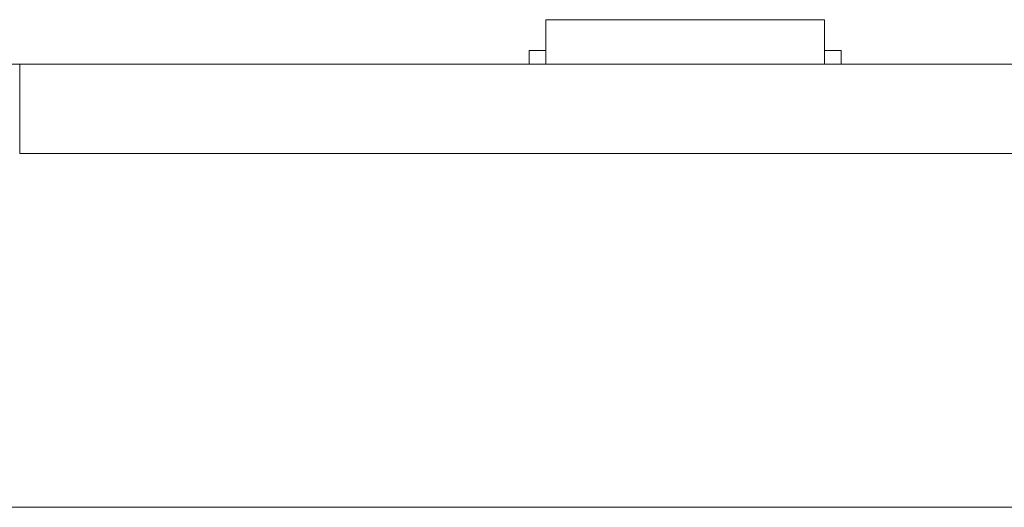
# Model space of a CAD drawing. Header units: inches. Extents: x -35 to 647, y 178 to 608.
# Tile 73 of 234: x 160 to 178, y 441 to 450. Entities that reach past the tile are written whole.
import ezdxf

# ---------------------------------------------------------------- set-up
doc = ezdxf.new("R2010")
doc.units = ezdxf.units.IN
doc.header["$MEASUREMENT"] = 0
doc.layers.add('1', color=7, linetype='Continuous')

# ---------------------------------------------------------------- blocks, each defined once
blk = doc.blocks.new('block 9')
at = {"layer": '1', "color": 8, "lineweight": 18, "true_color": 0x808080}
blk.add_lwpolyline([(-17.905, 441.332), (554.794, 441.332)], dxfattribs=at)
blk = doc.blocks.new('block 1874')
at = {"layer": '1', "color": 155, "lineweight": 18, "true_color": 0x4c7299}
blk.add_lwpolyline([(169.676, 450.082), (174.676, 450.082)], dxfattribs=at)
blk = doc.blocks.new('block 1875')
at = {"layer": '1', "color": 155, "lineweight": 18, "true_color": 0x4c7299}
blk.add_lwpolyline([(169.376, 449.532), (169.676, 449.532)], dxfattribs=at)
blk = doc.blocks.new('block 1876')
at = {"layer": '1', "color": 155, "lineweight": 18, "true_color": 0x4c7299}
blk.add_lwpolyline([(174.976, 449.532), (174.676, 449.532)], dxfattribs=at)
blk = doc.blocks.new('block 2104')
at = {"layer": '1', "color": 155, "lineweight": 18, "true_color": 0x4c7299}
blk.add_lwpolyline([(169.676, 450.082), (169.676, 449.282)], dxfattribs=at)
blk = doc.blocks.new('block 2105')
at = {"layer": '1', "color": 155, "lineweight": 18, "true_color": 0x4c7299}
blk.add_lwpolyline([(174.676, 450.082), (174.676, 449.282)], dxfattribs=at)
blk = doc.blocks.new('block 2106')
at = {"layer": '1', "color": 155, "lineweight": 18, "true_color": 0x4c7299}
blk.add_lwpolyline([(169.376, 449.532), (169.376, 449.282)], dxfattribs=at)
blk = doc.blocks.new('block 2107')
at = {"layer": '1', "color": 155, "lineweight": 18, "true_color": 0x4c7299}
blk.add_lwpolyline([(174.976, 449.532), (174.976, 449.282)], dxfattribs=at)
blk = doc.blocks.new('block 2124')
at = {"layer": '1', "color": 155, "lineweight": 18, "true_color": 0x4c7299}
blk.add_lwpolyline([(160.226, 447.682), (160.226, 449.282)], dxfattribs=at)
blk = doc.blocks.new('block 2255')
at = {"layer": '1', "color": 18, "lineweight": 13, "true_color": 0x4c0000}
blk.add_lwpolyline([(280.452, 449.282), (160.226, 449.282)], dxfattribs=at)
blk = doc.blocks.new('block 2256')
at = {"layer": '1', "color": 18, "lineweight": 13, "true_color": 0x4c0000}
blk.add_lwpolyline([(148.887, 449.282), (269.113, 449.282)], dxfattribs=at)
blk = doc.blocks.new('block 2259')
at = {"layer": '1', "color": 18, "lineweight": 13, "true_color": 0x4c0000}
blk.add_lwpolyline([(148.887, 449.282), (269.113, 449.282)], dxfattribs=at)
blk = doc.blocks.new('block 2260')
at = {"layer": '1', "color": 18, "lineweight": 13, "true_color": 0x4c0000}
blk.add_lwpolyline([(280.452, 449.282), (160.226, 449.282)], dxfattribs=at)
blk = doc.blocks.new('block 2326')
at = {"layer": '1', "color": 18, "lineweight": 13, "true_color": 0x4c0000}
blk.add_lwpolyline([(174.795, 449.282), (171.735, 449.282)], dxfattribs=at)
blk = doc.blocks.new('block 2340')
at = {"layer": '1', "color": 18, "lineweight": 13, "true_color": 0x4c0000}
blk.add_lwpolyline([(174.795, 449.282), (171.735, 449.282)], dxfattribs=at)
blk = doc.blocks.new('block 2454')
at = {"layer": '1', "color": 18, "lineweight": 13, "true_color": 0x4c0000}
blk.add_lwpolyline([(174.795, 449.282), (171.735, 449.282)], dxfattribs=at)
blk = doc.blocks.new('block 2455')
at = {"layer": '1', "color": 18, "lineweight": 13, "true_color": 0x4c0000}
blk.add_lwpolyline([(168.735, 449.282), (169.135, 449.282)], dxfattribs=at)
blk = doc.blocks.new('block 2478')
at = {"layer": '1', "color": 18, "lineweight": 13, "true_color": 0x4c0000}
blk.add_lwpolyline([(174.795, 449.282), (171.735, 449.282)], dxfattribs=at)
blk = doc.blocks.new('block 2487')
at = {"layer": '1', "color": 18, "lineweight": 13, "true_color": 0x4c0000}
blk.add_lwpolyline([(168.735, 449.282), (169.135, 449.282)], dxfattribs=at)
blk = doc.blocks.new('block 6352')
at = {"layer": '1', "color": 155, "lineweight": 18, "true_color": 0x4c7299}
blk.add_lwpolyline([(280.452, 449.282), (160.226, 449.282)], dxfattribs=at)
blk = doc.blocks.new('block 6366')
at = {"layer": '1', "color": 155, "lineweight": 18, "true_color": 0x4c7299}
blk.add_lwpolyline([(280.452, 447.682), (160.226, 447.682)], dxfattribs=at)
blk = doc.blocks.new('block 6374')
at = {"layer": '1', "color": 18, "lineweight": 13, "true_color": 0x4c0000}
for points in [[(149.995, 449.282), (168.697, 449.282), (243.506, 449.282), (262.209, 449.282), (266.884, 449.282), (269.113, 449.282), (270.022, 449.282), (277.758, 449.282), (284.883, 449.282), (286.295, 449.282), (288.632, 449.282), (293.308, 449.282), (312.01, 449.282)], [(369.772, 449.282), (294.963, 449.282), (285.611, 449.282), (279.408, 449.282), (260.705, 449.282), (223.301, 449.282), (185.896, 449.282), (167.194, 449.282), (162.518, 449.282), (160.226, 449.282), (159.368, 449.282), (151.642, 449.282), (76.832, 449.282), (39.428, 449.282), (30.076, 449.282), (25.401, 449.282), (22.325, 449.282), (20.143, 449.282), (19.2, 449.282), (14.524, 449.282), (11.449, 449.282), (9.145, 449.282), (8.323, 449.282)]]:
    blk.add_lwpolyline(points, dxfattribs=at)
blk = doc.blocks.new('block 6377')
at = {"layer": '1', "color": 18, "lineweight": 13, "true_color": 0x4c0000}
for points in [[(149.995, 449.282), (168.697, 449.282), (243.506, 449.282), (262.209, 449.282), (266.884, 449.282), (269.113, 449.282), (270.022, 449.282), (277.758, 449.282), (284.883, 449.282), (286.295, 449.282), (288.632, 449.282), (293.308, 449.282), (312.01, 449.282)], [(369.772, 449.282), (294.963, 449.282), (285.611, 449.282), (279.408, 449.282), (260.705, 449.282), (223.301, 449.282), (185.896, 449.282), (167.194, 449.282), (162.518, 449.282), (160.226, 449.282), (159.368, 449.282), (151.642, 449.282), (76.832, 449.282), (39.428, 449.282), (30.076, 449.282), (25.401, 449.282), (22.325, 449.282), (20.143, 449.282), (19.2, 449.282), (14.524, 449.282), (11.449, 449.282), (9.145, 449.282), (8.323, 449.282)]]:
    blk.add_lwpolyline(points, dxfattribs=at)
blk = doc.blocks.new('block 6482')
at = {"layer": '1', "color": 18, "lineweight": 13, "true_color": 0x4c0000}
blk.add_open_spline([(175.095, 449.282), (174.919, 449.282), (174.742, 449.282), (174.565, 449.282), (174.529, 449.282), (174.494, 449.282), (174.458, 449.282), (173.55, 449.282), (172.643, 449.282), (171.735, 449.282), (171.638, 449.282), (171.542, 449.282), (171.445, 449.282), (171.542, 449.282), (171.638, 449.282), (171.735, 449.282), (172.643, 449.282), (173.55, 449.282), (174.458, 449.282), (174.494, 449.282), (174.529, 449.282), (174.565, 449.282), (174.742, 449.282), (174.919, 449.282), (175.095, 449.282), (174.895, 449.282), (174.695, 449.282), (174.495, 449.282), (174.695, 449.282), (174.895, 449.282), (175.095, 449.282)], degree=3, knots=[0, 0, 0, 0, 1, 1, 1, 2, 2, 2, 3, 3, 3, 4, 4, 4, 5, 5, 5, 6, 6, 6, 7, 7, 7, 8, 8, 8, 9, 9, 9, 10, 10, 10, 10], dxfattribs=at)
blk = doc.blocks.new('block 6483')
at = {"layer": '1', "color": 18, "lineweight": 13, "true_color": 0x4c0000}
blk.add_open_spline([(175.095, 449.282), (174.919, 449.282), (174.742, 449.282), (174.565, 449.282), (174.529, 449.282), (174.494, 449.282), (174.458, 449.282), (173.55, 449.282), (172.643, 449.282), (171.735, 449.282), (171.638, 449.282), (171.542, 449.282), (171.445, 449.282), (171.542, 449.282), (171.638, 449.282), (171.735, 449.282), (172.643, 449.282), (173.55, 449.282), (174.458, 449.282), (174.494, 449.282), (174.529, 449.282), (174.565, 449.282), (174.742, 449.282), (174.919, 449.282), (175.095, 449.282), (174.895, 449.282), (174.695, 449.282), (174.495, 449.282), (174.695, 449.282), (174.895, 449.282), (175.095, 449.282)], degree=3, knots=[0, 0, 0, 0, 1, 1, 1, 2, 2, 2, 3, 3, 3, 4, 4, 4, 5, 5, 5, 6, 6, 6, 7, 7, 7, 8, 8, 8, 9, 9, 9, 10, 10, 10, 10], dxfattribs=at)
blk = doc.blocks.new('block 6484')
at = {"layer": '1', "color": 18, "lineweight": 13, "true_color": 0x4c0000}
blk.add_open_spline([(170.656, 449.282), (170.752, 449.282), (170.849, 449.282), (170.945, 449.282), (170.849, 449.282), (170.752, 449.282), (170.656, 449.282), (170.415, 449.282), (170.174, 449.282), (169.933, 449.282), (169.897, 449.282), (169.861, 449.282), (169.826, 449.282), (169.649, 449.282), (169.472, 449.282), (169.295, 449.282), (169.495, 449.282), (169.695, 449.282), (169.895, 449.282), (169.695, 449.282), (169.495, 449.282), (169.295, 449.282), (169.472, 449.282), (169.649, 449.282), (169.826, 449.282), (169.861, 449.282), (169.897, 449.282), (169.933, 449.282), (170.174, 449.282), (170.415, 449.282), (170.656, 449.282)], degree=3, knots=[0, 0, 0, 0, 1, 1, 1, 2, 2, 2, 3, 3, 3, 4, 4, 4, 5, 5, 5, 6, 6, 6, 7, 7, 7, 8, 8, 8, 9, 9, 9, 10, 10, 10, 10], dxfattribs=at)
blk = doc.blocks.new('block 6485')
at = {"layer": '1', "color": 18, "lineweight": 13, "true_color": 0x4c0000}
blk.add_open_spline([(170.656, 449.282), (170.752, 449.282), (170.849, 449.282), (170.945, 449.282), (170.849, 449.282), (170.752, 449.282), (170.656, 449.282), (170.415, 449.282), (170.174, 449.282), (169.933, 449.282), (169.897, 449.282), (169.861, 449.282), (169.826, 449.282), (169.649, 449.282), (169.472, 449.282), (169.295, 449.282), (169.495, 449.282), (169.695, 449.282), (169.895, 449.282), (169.695, 449.282), (169.495, 449.282), (169.295, 449.282), (169.472, 449.282), (169.649, 449.282), (169.826, 449.282), (169.861, 449.282), (169.897, 449.282), (169.933, 449.282), (170.174, 449.282), (170.415, 449.282), (170.656, 449.282)], degree=3, knots=[0, 0, 0, 0, 1, 1, 1, 2, 2, 2, 3, 3, 3, 4, 4, 4, 5, 5, 5, 6, 6, 6, 7, 7, 7, 8, 8, 8, 9, 9, 9, 10, 10, 10, 10], dxfattribs=at)
blk = doc.blocks.new('block 6544')
at = {"layer": '1', "color": 18, "lineweight": 13, "true_color": 0x4c0000}
blk.add_open_spline([(175.095, 449.282), (174.919, 449.282), (174.742, 449.282), (174.565, 449.282), (174.529, 449.282), (174.494, 449.282), (174.458, 449.282), (173.55, 449.282), (172.643, 449.282), (171.735, 449.282), (171.638, 449.282), (171.542, 449.282), (171.445, 449.282), (171.542, 449.282), (171.638, 449.282), (171.735, 449.282), (172.643, 449.282), (173.55, 449.282), (174.458, 449.282), (174.494, 449.282), (174.529, 449.282), (174.565, 449.282), (174.742, 449.282), (174.919, 449.282), (175.095, 449.282), (174.895, 449.282), (174.695, 449.282), (174.495, 449.282), (174.695, 449.282), (174.895, 449.282), (175.095, 449.282)], degree=3, knots=[0, 0, 0, 0, 1, 1, 1, 2, 2, 2, 3, 3, 3, 4, 4, 4, 5, 5, 5, 6, 6, 6, 7, 7, 7, 8, 8, 8, 9, 9, 9, 10, 10, 10, 10], dxfattribs=at)
blk = doc.blocks.new('block 6583')
at = {"layer": '1', "color": 18, "lineweight": 13, "true_color": 0x4c0000}
blk.add_open_spline([(170.656, 449.282), (170.752, 449.282), (170.849, 449.282), (170.945, 449.282), (170.849, 449.282), (170.752, 449.282), (170.656, 449.282), (170.415, 449.282), (170.174, 449.282), (169.933, 449.282), (169.897, 449.282), (169.861, 449.282), (169.826, 449.282), (169.649, 449.282), (169.472, 449.282), (169.295, 449.282), (169.495, 449.282), (169.695, 449.282), (169.895, 449.282), (169.695, 449.282), (169.495, 449.282), (169.295, 449.282), (169.472, 449.282), (169.649, 449.282), (169.826, 449.282), (169.861, 449.282), (169.897, 449.282), (169.933, 449.282), (170.174, 449.282), (170.415, 449.282), (170.656, 449.282)], degree=3, knots=[0, 0, 0, 0, 1, 1, 1, 2, 2, 2, 3, 3, 3, 4, 4, 4, 5, 5, 5, 6, 6, 6, 7, 7, 7, 8, 8, 8, 9, 9, 9, 10, 10, 10, 10], dxfattribs=at)
blk = doc.blocks.new('block 6589')
at = {"layer": '1', "color": 18, "lineweight": 13, "true_color": 0x4c0000}
blk.add_open_spline([(170.656, 449.282), (170.752, 449.282), (170.849, 449.282), (170.945, 449.282), (170.849, 449.282), (170.752, 449.282), (170.656, 449.282), (170.415, 449.282), (170.174, 449.282), (169.933, 449.282), (169.897, 449.282), (169.861, 449.282), (169.826, 449.282), (169.649, 449.282), (169.472, 449.282), (169.295, 449.282), (169.495, 449.282), (169.695, 449.282), (169.895, 449.282), (169.695, 449.282), (169.495, 449.282), (169.295, 449.282), (169.472, 449.282), (169.649, 449.282), (169.826, 449.282), (169.861, 449.282), (169.897, 449.282), (169.933, 449.282), (170.174, 449.282), (170.415, 449.282), (170.656, 449.282)], degree=3, knots=[0, 0, 0, 0, 1, 1, 1, 2, 2, 2, 3, 3, 3, 4, 4, 4, 5, 5, 5, 6, 6, 6, 7, 7, 7, 8, 8, 8, 9, 9, 9, 10, 10, 10, 10], dxfattribs=at)
blk = doc.blocks.new('block 6621')
at = {"layer": '1', "color": 18, "lineweight": 13, "true_color": 0x4c0000}
blk.add_open_spline([(175.095, 449.282), (174.919, 449.282), (174.742, 449.282), (174.565, 449.282), (174.529, 449.282), (174.494, 449.282), (174.458, 449.282), (173.55, 449.282), (172.643, 449.282), (171.735, 449.282), (171.638, 449.282), (171.542, 449.282), (171.445, 449.282), (171.542, 449.282), (171.638, 449.282), (171.735, 449.282), (172.643, 449.282), (173.55, 449.282), (174.458, 449.282), (174.494, 449.282), (174.529, 449.282), (174.565, 449.282), (174.742, 449.282), (174.919, 449.282), (175.095, 449.282), (174.895, 449.282), (174.695, 449.282), (174.495, 449.282), (174.695, 449.282), (174.895, 449.282), (175.095, 449.282)], degree=3, knots=[0, 0, 0, 0, 1, 1, 1, 2, 2, 2, 3, 3, 3, 4, 4, 4, 5, 5, 5, 6, 6, 6, 7, 7, 7, 8, 8, 8, 9, 9, 9, 10, 10, 10, 10], dxfattribs=at)
blk = doc.blocks.new('block 6758')
at = {"layer": '1', "color": 18, "lineweight": 13, "true_color": 0x4c0000}
blk.add_open_spline([(171.945, 449.282), (171.95, 449.282), (171.956, 449.282), (171.956, 449.282), (171.956, 449.282), (171.964, 449.282), (171.964, 449.282), (171.964, 449.282), (171.975, 449.282), (171.975, 449.282), (171.975, 449.282), (171.988, 449.282), (171.988, 449.282), (171.988, 449.282), (172.003, 449.282), (172.003, 449.282), (172.003, 449.282), (172.019, 449.282), (172.019, 449.282), (172.019, 449.282), (172.038, 449.282), (172.038, 449.282), (172.038, 449.282), (172.057, 449.282), (172.057, 449.282), (172.057, 449.282), (172.077, 449.282), (172.077, 449.282), (172.077, 449.282), (172.099, 449.282), (172.099, 449.282), (172.099, 449.282), (172.122, 449.282), (172.122, 449.282), (172.122, 449.282), (172.146, 449.282), (172.146, 449.282), (172.146, 449.282), (172.195, 449.282), (172.195, 449.282), (172.195, 449.282), (172.245, 449.282), (172.245, 449.282), (172.245, 449.282), (172.269, 449.282), (172.269, 449.282), (172.269, 449.282), (172.292, 449.282), (172.292, 449.282), (172.292, 449.282), (172.314, 449.282), (172.314, 449.282), (172.314, 449.282), (172.334, 449.282), (172.334, 449.282), (172.334, 449.282), (172.353, 449.282), (172.353, 449.282), (172.353, 449.282), (172.371, 449.282), (172.371, 449.282), (172.371, 449.282), (172.388, 449.282), (172.388, 449.282), (172.388, 449.282), (172.403, 449.282), (172.403, 449.282), (172.403, 449.282), (172.416, 449.282), (172.416, 449.282), (172.416, 449.282), (172.427, 449.282), (172.427, 449.282), (172.427, 449.282), (172.435, 449.282), (172.435, 449.282), (172.435, 449.282), (172.441, 449.282), (172.441, 449.282), (172.441, 449.282), (172.435, 449.282), (172.435, 449.282), (172.435, 449.282), (172.427, 449.282), (172.427, 449.282), (172.427, 449.282), (172.416, 449.282), (172.416, 449.282), (172.416, 449.282), (172.403, 449.282), (172.403, 449.282), (172.403, 449.282), (172.388, 449.282), (172.388, 449.282), (172.388, 449.282), (172.371, 449.282), (172.371, 449.282), (172.371, 449.282), (172.353, 449.282), (172.353, 449.282), (172.353, 449.282), (172.334, 449.282), (172.334, 449.282), (172.334, 449.282), (172.314, 449.282), (172.314, 449.282), (172.314, 449.282), (172.292, 449.282), (172.292, 449.282), (172.292, 449.282), (172.269, 449.282), (172.269, 449.282), (172.269, 449.282), (172.245, 449.282), (172.245, 449.282), (172.245, 449.282), (172.195, 449.282), (172.195, 449.282), (172.195, 449.282), (172.146, 449.282), (172.146, 449.282), (172.146, 449.282), (172.122, 449.282), (172.122, 449.282), (172.122, 449.282), (172.099, 449.282), (172.099, 449.282), (172.099, 449.282), (172.077, 449.282), (172.077, 449.282), (172.077, 449.282), (172.057, 449.282), (172.057, 449.282), (172.057, 449.282), (172.038, 449.282), (172.038, 449.282), (172.038, 449.282), (172.019, 449.282), (172.019, 449.282), (172.019, 449.282), (172.003, 449.282), (172.003, 449.282), (172.003, 449.282), (171.988, 449.282), (171.988, 449.282), (171.988, 449.282), (171.975, 449.282), (171.975, 449.282), (171.975, 449.282), (171.964, 449.282), (171.964, 449.282), (171.964, 449.282), (171.956, 449.282), (171.956, 449.282), (171.956, 449.282), (171.95, 449.282), (171.95, 449.282)], degree=3, knots=[0, 0, 0, 0, 1, 1, 1, 2, 2, 2, 3, 3, 3, 4, 4, 4, 5, 5, 5, 6, 6, 6, 7, 7, 7, 8, 8, 8, 9, 9, 9, 10, 10, 10, 11, 11, 11, 12, 12, 12, 13, 13, 13, 14, 14, 14, 15, 15, 15, 16, 16, 16, 17, 17, 17, 18, 18, 18, 19, 19, 19, 20, 20, 20, 21, 21, 21, 22, 22, 22, 23, 23, 23, 24, 24, 24, 25, 25, 25, 26, 26, 26, 27, 27, 27, 28, 28, 28, 29, 29, 29, 30, 30, 30, 31, 31, 31, 32, 32, 32, 33, 33, 33, 34, 34, 34, 35, 35, 35, 36, 36, 36, 37, 37, 37, 38, 38, 38, 39, 39, 39, 40, 40, 40, 41, 41, 41, 42, 42, 42, 43, 43, 43, 44, 44, 44, 45, 45, 45, 46, 46, 46, 47, 47, 47, 48, 48, 48, 49, 49, 49, 50, 50, 50, 51, 51, 51, 52, 52, 52, 52], dxfattribs=at)
blk = doc.blocks.new('block 6812')
at = {"layer": '1', "color": 18, "lineweight": 13, "true_color": 0x4c0000}
blk.add_open_spline([(171.945, 449.282), (171.95, 449.282), (171.956, 449.282), (171.956, 449.282), (171.956, 449.282), (171.964, 449.282), (171.964, 449.282), (171.964, 449.282), (171.975, 449.282), (171.975, 449.282), (171.975, 449.282), (171.988, 449.282), (171.988, 449.282), (171.988, 449.282), (172.003, 449.282), (172.003, 449.282), (172.003, 449.282), (172.019, 449.282), (172.019, 449.282), (172.019, 449.282), (172.038, 449.282), (172.038, 449.282), (172.038, 449.282), (172.057, 449.282), (172.057, 449.282), (172.057, 449.282), (172.077, 449.282), (172.077, 449.282), (172.077, 449.282), (172.099, 449.282), (172.099, 449.282), (172.099, 449.282), (172.122, 449.282), (172.122, 449.282), (172.122, 449.282), (172.146, 449.282), (172.146, 449.282), (172.146, 449.282), (172.195, 449.282), (172.195, 449.282), (172.195, 449.282), (172.245, 449.282), (172.245, 449.282), (172.245, 449.282), (172.269, 449.282), (172.269, 449.282), (172.269, 449.282), (172.292, 449.282), (172.292, 449.282), (172.292, 449.282), (172.314, 449.282), (172.314, 449.282), (172.314, 449.282), (172.334, 449.282), (172.334, 449.282), (172.334, 449.282), (172.353, 449.282), (172.353, 449.282), (172.353, 449.282), (172.371, 449.282), (172.371, 449.282), (172.371, 449.282), (172.388, 449.282), (172.388, 449.282), (172.388, 449.282), (172.403, 449.282), (172.403, 449.282), (172.403, 449.282), (172.416, 449.282), (172.416, 449.282), (172.416, 449.282), (172.427, 449.282), (172.427, 449.282), (172.427, 449.282), (172.435, 449.282), (172.435, 449.282), (172.435, 449.282), (172.441, 449.282), (172.441, 449.282), (172.441, 449.282), (172.435, 449.282), (172.435, 449.282), (172.435, 449.282), (172.427, 449.282), (172.427, 449.282), (172.427, 449.282), (172.416, 449.282), (172.416, 449.282), (172.416, 449.282), (172.403, 449.282), (172.403, 449.282), (172.403, 449.282), (172.388, 449.282), (172.388, 449.282), (172.388, 449.282), (172.371, 449.282), (172.371, 449.282), (172.371, 449.282), (172.353, 449.282), (172.353, 449.282), (172.353, 449.282), (172.334, 449.282), (172.334, 449.282), (172.334, 449.282), (172.314, 449.282), (172.314, 449.282), (172.314, 449.282), (172.292, 449.282), (172.292, 449.282), (172.292, 449.282), (172.269, 449.282), (172.269, 449.282), (172.269, 449.282), (172.245, 449.282), (172.245, 449.282), (172.245, 449.282), (172.195, 449.282), (172.195, 449.282), (172.195, 449.282), (172.146, 449.282), (172.146, 449.282), (172.146, 449.282), (172.122, 449.282), (172.122, 449.282), (172.122, 449.282), (172.099, 449.282), (172.099, 449.282), (172.099, 449.282), (172.077, 449.282), (172.077, 449.282), (172.077, 449.282), (172.057, 449.282), (172.057, 449.282), (172.057, 449.282), (172.038, 449.282), (172.038, 449.282), (172.038, 449.282), (172.019, 449.282), (172.019, 449.282), (172.019, 449.282), (172.003, 449.282), (172.003, 449.282), (172.003, 449.282), (171.988, 449.282), (171.988, 449.282), (171.988, 449.282), (171.975, 449.282), (171.975, 449.282), (171.975, 449.282), (171.964, 449.282), (171.964, 449.282), (171.964, 449.282), (171.956, 449.282), (171.956, 449.282), (171.956, 449.282), (171.95, 449.282), (171.95, 449.282)], degree=3, knots=[0, 0, 0, 0, 1, 1, 1, 2, 2, 2, 3, 3, 3, 4, 4, 4, 5, 5, 5, 6, 6, 6, 7, 7, 7, 8, 8, 8, 9, 9, 9, 10, 10, 10, 11, 11, 11, 12, 12, 12, 13, 13, 13, 14, 14, 14, 15, 15, 15, 16, 16, 16, 17, 17, 17, 18, 18, 18, 19, 19, 19, 20, 20, 20, 21, 21, 21, 22, 22, 22, 23, 23, 23, 24, 24, 24, 25, 25, 25, 26, 26, 26, 27, 27, 27, 28, 28, 28, 29, 29, 29, 30, 30, 30, 31, 31, 31, 32, 32, 32, 33, 33, 33, 34, 34, 34, 35, 35, 35, 36, 36, 36, 37, 37, 37, 38, 38, 38, 39, 39, 39, 40, 40, 40, 41, 41, 41, 42, 42, 42, 43, 43, 43, 44, 44, 44, 45, 45, 45, 46, 46, 46, 47, 47, 47, 48, 48, 48, 49, 49, 49, 50, 50, 50, 51, 51, 51, 52, 52, 52, 52], dxfattribs=at)
blk = doc.blocks.new('block 6910')
at = {"layer": '1', "color": 18, "lineweight": 13, "true_color": 0x4c0000}
blk.add_open_spline([(171.945, 449.282), (171.95, 449.282), (171.956, 449.282), (171.956, 449.282), (171.956, 449.282), (171.964, 449.282), (171.964, 449.282), (171.964, 449.282), (171.975, 449.282), (171.975, 449.282), (171.975, 449.282), (171.988, 449.282), (171.988, 449.282), (171.988, 449.282), (172.003, 449.282), (172.003, 449.282), (172.003, 449.282), (172.019, 449.282), (172.019, 449.282), (172.019, 449.282), (172.038, 449.282), (172.038, 449.282), (172.038, 449.282), (172.057, 449.282), (172.057, 449.282), (172.057, 449.282), (172.077, 449.282), (172.077, 449.282), (172.077, 449.282), (172.099, 449.282), (172.099, 449.282), (172.099, 449.282), (172.122, 449.282), (172.122, 449.282), (172.122, 449.282), (172.146, 449.282), (172.146, 449.282), (172.146, 449.282), (172.195, 449.282), (172.195, 449.282), (172.195, 449.282), (172.245, 449.282), (172.245, 449.282), (172.245, 449.282), (172.269, 449.282), (172.269, 449.282), (172.269, 449.282), (172.292, 449.282), (172.292, 449.282), (172.292, 449.282), (172.314, 449.282), (172.314, 449.282), (172.314, 449.282), (172.334, 449.282), (172.334, 449.282), (172.334, 449.282), (172.353, 449.282), (172.353, 449.282), (172.353, 449.282), (172.371, 449.282), (172.371, 449.282), (172.371, 449.282), (172.388, 449.282), (172.388, 449.282), (172.388, 449.282), (172.403, 449.282), (172.403, 449.282), (172.403, 449.282), (172.416, 449.282), (172.416, 449.282), (172.416, 449.282), (172.427, 449.282), (172.427, 449.282), (172.427, 449.282), (172.435, 449.282), (172.435, 449.282), (172.435, 449.282), (172.441, 449.282), (172.441, 449.282), (172.441, 449.282), (172.435, 449.282), (172.435, 449.282), (172.435, 449.282), (172.427, 449.282), (172.427, 449.282), (172.427, 449.282), (172.416, 449.282), (172.416, 449.282), (172.416, 449.282), (172.403, 449.282), (172.403, 449.282), (172.403, 449.282), (172.388, 449.282), (172.388, 449.282), (172.388, 449.282), (172.371, 449.282), (172.371, 449.282), (172.371, 449.282), (172.353, 449.282), (172.353, 449.282), (172.353, 449.282), (172.334, 449.282), (172.334, 449.282), (172.334, 449.282), (172.314, 449.282), (172.314, 449.282), (172.314, 449.282), (172.292, 449.282), (172.292, 449.282), (172.292, 449.282), (172.269, 449.282), (172.269, 449.282), (172.269, 449.282), (172.245, 449.282), (172.245, 449.282), (172.245, 449.282), (172.195, 449.282), (172.195, 449.282), (172.195, 449.282), (172.146, 449.282), (172.146, 449.282), (172.146, 449.282), (172.122, 449.282), (172.122, 449.282), (172.122, 449.282), (172.099, 449.282), (172.099, 449.282), (172.099, 449.282), (172.077, 449.282), (172.077, 449.282), (172.077, 449.282), (172.057, 449.282), (172.057, 449.282), (172.057, 449.282), (172.038, 449.282), (172.038, 449.282), (172.038, 449.282), (172.019, 449.282), (172.019, 449.282), (172.019, 449.282), (172.003, 449.282), (172.003, 449.282), (172.003, 449.282), (171.988, 449.282), (171.988, 449.282), (171.988, 449.282), (171.975, 449.282), (171.975, 449.282), (171.975, 449.282), (171.964, 449.282), (171.964, 449.282), (171.964, 449.282), (171.956, 449.282), (171.956, 449.282), (171.956, 449.282), (171.95, 449.282), (171.95, 449.282)], degree=3, knots=[0, 0, 0, 0, 1, 1, 1, 2, 2, 2, 3, 3, 3, 4, 4, 4, 5, 5, 5, 6, 6, 6, 7, 7, 7, 8, 8, 8, 9, 9, 9, 10, 10, 10, 11, 11, 11, 12, 12, 12, 13, 13, 13, 14, 14, 14, 15, 15, 15, 16, 16, 16, 17, 17, 17, 18, 18, 18, 19, 19, 19, 20, 20, 20, 21, 21, 21, 22, 22, 22, 23, 23, 23, 24, 24, 24, 25, 25, 25, 26, 26, 26, 27, 27, 27, 28, 28, 28, 29, 29, 29, 30, 30, 30, 31, 31, 31, 32, 32, 32, 33, 33, 33, 34, 34, 34, 35, 35, 35, 36, 36, 36, 37, 37, 37, 38, 38, 38, 39, 39, 39, 40, 40, 40, 41, 41, 41, 42, 42, 42, 43, 43, 43, 44, 44, 44, 45, 45, 45, 46, 46, 46, 47, 47, 47, 48, 48, 48, 49, 49, 49, 50, 50, 50, 51, 51, 51, 52, 52, 52, 52], dxfattribs=at)
blk = doc.blocks.new('block 6939')
at = {"layer": '1', "color": 18, "lineweight": 13, "true_color": 0x4c0000}
blk.add_open_spline([(171.945, 449.282), (171.95, 449.282), (171.956, 449.282), (171.956, 449.282), (171.956, 449.282), (171.964, 449.282), (171.964, 449.282), (171.964, 449.282), (171.975, 449.282), (171.975, 449.282), (171.975, 449.282), (171.988, 449.282), (171.988, 449.282), (171.988, 449.282), (172.003, 449.282), (172.003, 449.282), (172.003, 449.282), (172.019, 449.282), (172.019, 449.282), (172.019, 449.282), (172.038, 449.282), (172.038, 449.282), (172.038, 449.282), (172.057, 449.282), (172.057, 449.282), (172.057, 449.282), (172.077, 449.282), (172.077, 449.282), (172.077, 449.282), (172.099, 449.282), (172.099, 449.282), (172.099, 449.282), (172.122, 449.282), (172.122, 449.282), (172.122, 449.282), (172.146, 449.282), (172.146, 449.282), (172.146, 449.282), (172.195, 449.282), (172.195, 449.282), (172.195, 449.282), (172.245, 449.282), (172.245, 449.282), (172.245, 449.282), (172.269, 449.282), (172.269, 449.282), (172.269, 449.282), (172.292, 449.282), (172.292, 449.282), (172.292, 449.282), (172.314, 449.282), (172.314, 449.282), (172.314, 449.282), (172.334, 449.282), (172.334, 449.282), (172.334, 449.282), (172.353, 449.282), (172.353, 449.282), (172.353, 449.282), (172.371, 449.282), (172.371, 449.282), (172.371, 449.282), (172.388, 449.282), (172.388, 449.282), (172.388, 449.282), (172.403, 449.282), (172.403, 449.282), (172.403, 449.282), (172.416, 449.282), (172.416, 449.282), (172.416, 449.282), (172.427, 449.282), (172.427, 449.282), (172.427, 449.282), (172.435, 449.282), (172.435, 449.282), (172.435, 449.282), (172.441, 449.282), (172.441, 449.282), (172.441, 449.282), (172.435, 449.282), (172.435, 449.282), (172.435, 449.282), (172.427, 449.282), (172.427, 449.282), (172.427, 449.282), (172.416, 449.282), (172.416, 449.282), (172.416, 449.282), (172.403, 449.282), (172.403, 449.282), (172.403, 449.282), (172.388, 449.282), (172.388, 449.282), (172.388, 449.282), (172.371, 449.282), (172.371, 449.282), (172.371, 449.282), (172.353, 449.282), (172.353, 449.282), (172.353, 449.282), (172.334, 449.282), (172.334, 449.282), (172.334, 449.282), (172.314, 449.282), (172.314, 449.282), (172.314, 449.282), (172.292, 449.282), (172.292, 449.282), (172.292, 449.282), (172.269, 449.282), (172.269, 449.282), (172.269, 449.282), (172.245, 449.282), (172.245, 449.282), (172.245, 449.282), (172.195, 449.282), (172.195, 449.282), (172.195, 449.282), (172.146, 449.282), (172.146, 449.282), (172.146, 449.282), (172.122, 449.282), (172.122, 449.282), (172.122, 449.282), (172.099, 449.282), (172.099, 449.282), (172.099, 449.282), (172.077, 449.282), (172.077, 449.282), (172.077, 449.282), (172.057, 449.282), (172.057, 449.282), (172.057, 449.282), (172.038, 449.282), (172.038, 449.282), (172.038, 449.282), (172.019, 449.282), (172.019, 449.282), (172.019, 449.282), (172.003, 449.282), (172.003, 449.282), (172.003, 449.282), (171.988, 449.282), (171.988, 449.282), (171.988, 449.282), (171.975, 449.282), (171.975, 449.282), (171.975, 449.282), (171.964, 449.282), (171.964, 449.282), (171.964, 449.282), (171.956, 449.282), (171.956, 449.282), (171.956, 449.282), (171.95, 449.282), (171.95, 449.282)], degree=3, knots=[0, 0, 0, 0, 1, 1, 1, 2, 2, 2, 3, 3, 3, 4, 4, 4, 5, 5, 5, 6, 6, 6, 7, 7, 7, 8, 8, 8, 9, 9, 9, 10, 10, 10, 11, 11, 11, 12, 12, 12, 13, 13, 13, 14, 14, 14, 15, 15, 15, 16, 16, 16, 17, 17, 17, 18, 18, 18, 19, 19, 19, 20, 20, 20, 21, 21, 21, 22, 22, 22, 23, 23, 23, 24, 24, 24, 25, 25, 25, 26, 26, 26, 27, 27, 27, 28, 28, 28, 29, 29, 29, 30, 30, 30, 31, 31, 31, 32, 32, 32, 33, 33, 33, 34, 34, 34, 35, 35, 35, 36, 36, 36, 37, 37, 37, 38, 38, 38, 39, 39, 39, 40, 40, 40, 41, 41, 41, 42, 42, 42, 43, 43, 43, 44, 44, 44, 45, 45, 45, 46, 46, 46, 47, 47, 47, 48, 48, 48, 49, 49, 49, 50, 50, 50, 51, 51, 51, 52, 52, 52, 52], dxfattribs=at)

msp = doc.modelspace()

# ---------------------------------------------------------------- block references
at = {"layer": '1'}
for name in ['block 1874', 'block 2104', 'block 2105', 'block 1875', 'block 2106', 'block 1876', 'block 2107', 'block 6374', 'block 6377', 'block 2256', 'block 2259', 'block 2124', 'block 2255', 'block 2260', 'block 6352', 'block 2455', 'block 2487', 'block 6484', 'block 6485', 'block 6583', 'block 6589', 'block 6482', 'block 6483', 'block 6544', 'block 6621', 'block 2326', 'block 2340', 'block 2454', 'block 2478', 'block 6758', 'block 6812', 'block 6910', 'block 6939', 'block 6366', 'block 9']:
    msp.add_blockref(name, (0, 0), dxfattribs=at)

doc.saveas('drawing.dxf')
